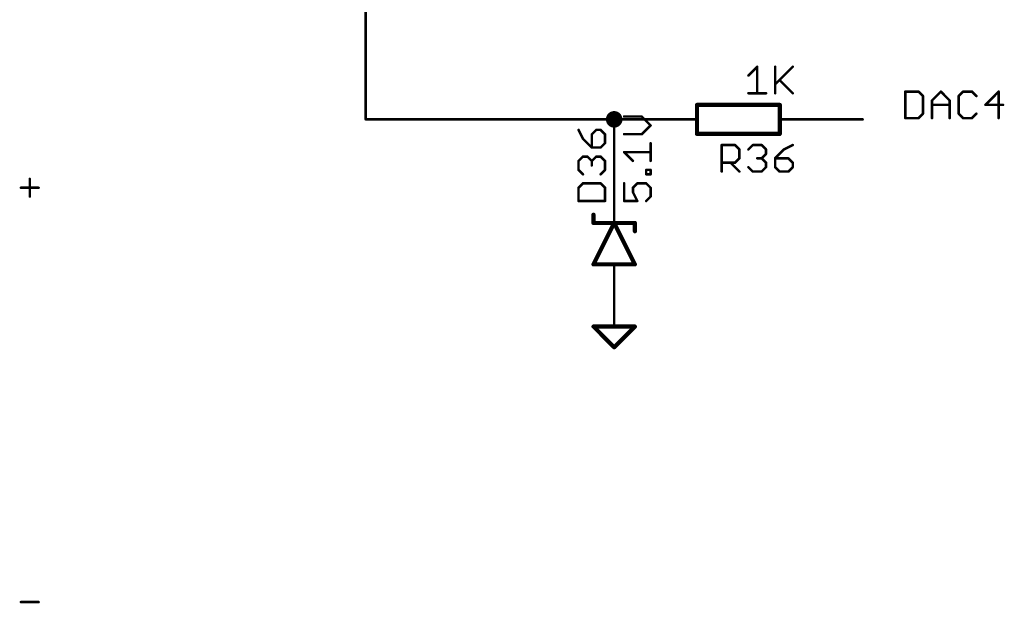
# Model space of a CAD drawing. Extents: x -61 to 240, y -139 to 283.
# Tile 36 of 77: x 179 to 240, y -83 to -47. Entities that reach past the tile are written whole.
import ezdxf

# ---------------------------------------------------------------- set-up
doc = ezdxf.new("R2010")
doc.units = 0
for name, color, linetype in [('91', 94, 'CONTINUOUS'), ('94', 14, 'CONTINUOUS'), ('95', 251, 'CONTINUOUS'), ('96', 251, 'CONTINUOUS')]:
    doc.layers.add(name, color=color, linetype=linetype)

msp = doc.modelspace()

# ---------------------------------------------------------------- linework, layer by layer
at = {"layer": '91', "const_width": 0.1524}
for points in [[(200.66, -53.34), (200.66, 17.78)], [(233.7562, -51.6368), (233.7562, -53.2638)], [(234.5697, -51.6368), (233.7562, -51.6368)], [(234.8409, -51.908), (234.5697, -51.6368)], [(234.8409, -52.9926), (234.8409, -51.908)], [(235.3934, -52.1791), (235.9357, -51.6368)], [(235.9357, -51.6368), (236.478, -52.1791)], [(237.3017, -51.6368), (237.0305, -51.908)], [(237.0305, -51.908), (237.0305, -52.9926)], [(237.844, -51.6368), (237.3017, -51.6368)], [(238.1152, -51.908), (237.844, -51.6368)], [(239.4812, -51.6368), (238.6677, -52.4503)], [(239.4812, -53.2638), (239.4812, -51.6368)], [(235.3934, -53.2638), (235.3934, -52.1791)], [(235.3934, -52.4503), (236.478, -52.4503)], [(236.478, -52.1791), (236.478, -53.2638)], [(238.6677, -52.4503), (239.7523, -52.4503)], [(234.5697, -53.2638), (234.8409, -52.9926)], [(237.0305, -52.9926), (237.3017, -53.2638)], [(237.844, -53.2638), (238.1152, -52.9926)], [(215.9, -53.34), (200.66, -53.34)], [(218.44, -53.34), (215.9, -53.34)], [(215.9, -58.42), (215.9, -53.34)], [(228.6, -53.34), (231.14, -53.34)], [(233.7562, -53.2638), (234.5697, -53.2638)], [(237.3017, -53.2638), (237.844, -53.2638)], [(180.0557, -56.988), (180.0557, -58.0726)], [(179.5134, -57.5303), (180.598, -57.5303)], [(179.5134, -82.9303), (180.598, -82.9303)]]:
    msp.add_lwpolyline(points, dxfattribs=at)
at = {"layer": '91'}
for points, const_width in [([(233.7943, -51.6368, 1), (233.7181, -51.6368)], 0.0762), ([(233.7562, -51.5987, 1), (233.7562, -51.6749)], 0.0762), ([(234.5966, -51.6099, 1), (234.5428, -51.6638)], 0.0762), ([(234.5697, -51.6749, 1), (234.5697, -51.5987)], 0.0762), ([(234.879, -51.908, 1), (234.8028, -51.908)], 0.0762), ([(234.8139, -51.9349, 1), (234.8678, -51.881)], 0.0762), ([(235.9626, -51.6099, 1), (235.9087, -51.6638)], 0.0762), ([(235.9626, -51.6638, 1), (235.9087, -51.6099)], 0.0762), ([(237.0686, -51.908, 1), (236.9924, -51.908)], 0.0762), ([(237.0036, -51.881, 1), (237.0575, -51.9349)], 0.0762), ([(237.3017, -51.5987, 1), (237.3017, -51.6749)], 0.0762), ([(237.3286, -51.6638, 1), (237.2747, -51.6099)], 0.0762), ([(237.8709, -51.6099, 1), (237.8171, -51.6638)], 0.0762), ([(237.844, -51.6749, 1), (237.844, -51.5987)], 0.0762), ([(238.0882, -51.9349, 1), (238.1421, -51.881)], 0.0762), ([(239.5193, -51.6368, 1), (239.4431, -51.6368)], 0.0762), ([(239.5081, -51.6638, 1), (239.4542, -51.6099)], 0.0762), ([(235.3664, -52.1522, 1), (235.4203, -52.2061)], 0.0762), ([(235.4315, -52.1791, 1), (235.3553, -52.1791)], 0.0762), ([(235.3934, -52.4122, 1), (235.3934, -52.4884)], 0.0762), ([(236.5161, -52.1791, 1), (236.4399, -52.1791)], 0.0762), ([(236.4511, -52.2061, 1), (236.505, -52.1522)], 0.0762), ([(236.478, -52.4884, 1), (236.478, -52.4122)], 0.0762), ([(238.6677, -52.4122, 1), (238.6677, -52.4884)], 0.0762), ([(238.6407, -52.4234, 1), (238.6946, -52.4772)], 0.0762), ([(239.7523, -52.4884, 1), (239.7523, -52.4122)], 0.0762), ([(215.9, -53.594, 1), (215.9, -53.086, 1), (215.9, -53.594)], 0.508), ([(234.8028, -52.9926, 1), (234.879, -52.9926)], 0.0762), ([(234.8678, -53.0196, 1), (234.8139, -52.9657)], 0.0762), ([(237.0575, -52.9657, 1), (237.0036, -53.0196)], 0.0762), ([(236.9924, -52.9926, 1), (237.0686, -52.9926)], 0.0762), ([(238.1421, -53.0196, 1), (238.0882, -52.9657)], 0.0762), ([(200.66, -53.3019, 1), (200.66, -53.3781)], 0.0762), ([(200.6219, -53.34, 1), (200.6981, -53.34)], 0.0762), ([(215.9, -53.3019, 1), (215.9, -53.3781)], 0.0762), ([(215.9381, -53.34, 1), (215.8619, -53.34)], 0.0762), ([(215.9, -53.3781, 1), (215.9, -53.3019)], 0.0762), ([(218.44, -53.3781, 1), (218.44, -53.3019)], 0.0762), ([(228.6, -53.3019, 1), (228.6, -53.3781)], 0.0762), ([(231.14, -53.3781, 1), (231.14, -53.3019)], 0.0762), ([(233.7562, -53.2257, 1), (233.7562, -53.3019)], 0.0762), ([(233.7181, -53.2638, 1), (233.7943, -53.2638)], 0.0762), ([(234.5428, -53.2369, 1), (234.5966, -53.2907)], 0.0762), ([(234.5697, -53.3019, 1), (234.5697, -53.2257)], 0.0762), ([(235.3553, -53.2638, 1), (235.4315, -53.2638)], 0.0762), ([(236.4399, -53.2638, 1), (236.5161, -53.2638)], 0.0762), ([(237.3017, -53.2257, 1), (237.3017, -53.3019)], 0.0762), ([(237.2747, -53.2907, 1), (237.3286, -53.2369)], 0.0762), ([(237.8171, -53.2369, 1), (237.8709, -53.2907)], 0.0762), ([(237.844, -53.3019, 1), (237.844, -53.2257)], 0.0762), ([(239.4431, -53.2638, 1), (239.5193, -53.2638)], 0.0762), ([(180.0938, -56.988, 1), (180.0176, -56.988)], 0.0762), ([(179.5134, -57.4922, 1), (179.5134, -57.5684)], 0.0762), ([(180.598, -57.5684, 1), (180.598, -57.4922)], 0.0762), ([(180.0176, -58.0726, 1), (180.0938, -58.0726)], 0.0762), ([(215.8619, -58.42, 1), (215.9381, -58.42)], 0.0762), ([(179.5134, -82.8922, 1), (179.5134, -82.9684)], 0.0762), ([(180.598, -82.9684, 1), (180.598, -82.8922)], 0.0762)]:
    msp.add_lwpolyline(points, format="xyb", dxfattribs=dict(at, const_width=const_width))
at = {"layer": '94'}
for points, const_width in [([(226.06, -52.451), (220.98, -52.451)], 0.254), ([(220.98, -52.451), (220.98, -54.229)], 0.254), ([(226.06, -52.451), (226.06, -54.229)], 0.254), ([(218.44, -53.34), (220.98, -53.34)], 0.1524), ([(228.6, -53.34), (226.06, -53.34)], 0.1524), ([(220.98, -54.229), (226.06, -54.229)], 0.254), ([(215.9, -58.42), (215.9, -59.69)], 0.1524), ([(214.63, -59.69), (214.63, -59.182)], 0.254), ([(215.9, -59.69), (214.63, -62.23)], 0.254), ([(214.63, -59.69), (215.9, -59.69)], 0.254), ([(217.17, -62.23), (215.9, -59.69)], 0.254), ([(215.9, -59.69), (217.17, -59.69)], 0.254), ([(217.17, -59.69), (217.17, -60.198)], 0.254), ([(214.63, -62.23), (215.9, -62.23)], 0.254), ([(215.9, -62.23), (217.17, -62.23)], 0.254), ([(215.9, -63.5), (215.9, -62.23)], 0.1524), ([(215.9, -63.5), (215.9, -66.04)], 0.1524), ([(214.63, -66.04), (217.17, -66.04)], 0.254), ([(215.9, -67.31), (214.63, -66.04)], 0.254), ([(217.17, -66.04), (215.9, -67.31)], 0.254)]:
    msp.add_lwpolyline(points, dxfattribs=dict(at, const_width=const_width))
for points, const_width in [([(220.98, -52.3875, 1), (220.98, -52.5145)], 0.127), ([(221.0435, -52.451, 1), (220.9165, -52.451)], 0.127), ([(226.1235, -52.451, 1), (225.9965, -52.451)], 0.127), ([(226.06, -52.5145, 1), (226.06, -52.3875)], 0.127), ([(218.44, -53.3019, 1), (218.44, -53.3781)], 0.0762), ([(220.98, -53.3781, 1), (220.98, -53.3019)], 0.0762), ([(226.06, -53.3019, 1), (226.06, -53.3781)], 0.0762), ([(228.6, -53.3781, 1), (228.6, -53.3019)], 0.0762), ([(220.98, -54.1655, 1), (220.98, -54.2925)], 0.127), ([(220.9165, -54.229, 1), (221.0435, -54.229)], 0.127), ([(225.9965, -54.229, 1), (226.1235, -54.229)], 0.127), ([(226.06, -54.2925, 1), (226.06, -54.1655)], 0.127), ([(215.9381, -58.42, 1), (215.8619, -58.42)], 0.0762), ([(214.6935, -59.182, 1), (214.5665, -59.182)], 0.127), ([(214.63, -59.6265, 1), (214.63, -59.7535)], 0.127), ([(214.5665, -59.69, 1), (214.6935, -59.69)], 0.127), ([(215.9568, -59.6616, 1), (215.8432, -59.7184)], 0.127), ([(215.9, -59.6265, 1), (215.9, -59.7535)], 0.127), ([(215.9568, -59.7184, 1), (215.8432, -59.6616)], 0.127), ([(215.8619, -59.69, 1), (215.9381, -59.69)], 0.0762), ([(215.9, -59.7535, 1), (215.9, -59.6265)], 0.127), ([(217.2335, -59.69, 1), (217.1065, -59.69)], 0.127), ([(217.17, -59.7535, 1), (217.17, -59.6265)], 0.127), ([(217.1065, -60.198, 1), (217.2335, -60.198)], 0.127), ([(214.63, -62.1665, 1), (214.63, -62.2935)], 0.127), ([(214.5732, -62.2016, 1), (214.6868, -62.2584)], 0.127), ([(215.9, -62.1665, 1), (215.9, -62.2935)], 0.127), ([(215.9381, -62.23, 1), (215.8619, -62.23)], 0.0762), ([(215.9, -62.2935, 1), (215.9, -62.1665)], 0.127), ([(217.1132, -62.2584, 1), (217.2268, -62.2016)], 0.127), ([(217.17, -62.2935, 1), (217.17, -62.1665)], 0.127), ([(215.9381, -63.5, 1), (215.8619, -63.5)], 0.0762), ([(215.8619, -63.5, 1), (215.9381, -63.5)], 0.0762), ([(214.63, -65.9765, 1), (214.63, -66.1035)], 0.127), ([(214.6749, -65.9951, 1), (214.5851, -66.0849)], 0.127), ([(215.8619, -66.04, 1), (215.9381, -66.04)], 0.0762), ([(217.2149, -66.0849, 1), (217.1251, -65.9951)], 0.127), ([(217.17, -66.1035, 1), (217.17, -65.9765)], 0.127), ([(215.8551, -67.2651, 1), (215.9449, -67.3549)], 0.127), ([(215.8551, -67.3549, 1), (215.9449, -67.2651)], 0.127)]:
    msp.add_lwpolyline(points, format="xyb", dxfattribs=dict(at, const_width=const_width))
at = {"layer": '95', "const_width": 0.1524}
for points in [[(213.7142, -53.9848), (213.9854, -54.5272)], [(214.7989, -53.9848), (214.5277, -54.256)], [(214.5277, -54.256), (214.5277, -55.0695)], [(215.07, -53.9848), (214.7989, -53.9848)], [(215.3412, -54.256), (215.07, -53.9848)], [(215.3412, -54.7983), (215.3412, -54.256)], [(213.9854, -54.5272), (214.5277, -55.0695)], [(215.07, -55.0695), (215.3412, -54.7983)], [(222.4947, -56.5404), (222.4947, -54.9134)], [(222.4947, -54.9134), (223.3082, -54.9134)], [(223.3082, -54.9134), (223.5794, -55.1846)], [(224.1319, -55.1846), (224.403, -54.9134)], [(224.403, -54.9134), (224.9454, -54.9134)], [(224.9454, -54.9134), (225.2165, -55.1846)], [(226.8537, -54.9134), (226.3114, -55.1846)], [(213.7142, -55.8932), (213.9854, -55.622)], [(213.9854, -55.622), (214.2565, -55.622)], [(214.2565, -55.622), (214.5277, -55.8932)], [(214.5277, -55.0695), (215.07, -55.0695)], [(214.5277, -55.8932), (214.7989, -55.622)], [(214.7989, -55.622), (215.07, -55.622)], [(215.07, -55.622), (215.3412, -55.8932)], [(223.5794, -55.1846), (223.5794, -55.7269)], [(225.2165, -55.4557), (224.9454, -55.7269)], [(225.2165, -55.1846), (225.2165, -55.4557)], [(226.3114, -55.1846), (225.769, -55.7269)], [(213.7142, -56.4355), (213.7142, -55.8932)], [(214.5277, -55.8932), (214.5277, -56.1643)], [(215.3412, -55.8932), (215.3412, -56.4355)], [(223.3082, -55.9981), (222.4947, -55.9981)], [(223.0371, -55.9981), (223.5794, -56.5404)], [(223.5794, -55.7269), (223.3082, -55.9981)], [(224.9454, -55.7269), (224.6742, -55.7269)], [(224.9454, -55.7269), (225.2165, -55.9981)], [(225.2165, -55.9981), (225.2165, -56.2692)], [(225.769, -55.7269), (225.769, -56.2692)], [(226.5825, -55.7269), (225.769, -55.7269)], [(226.8537, -55.9981), (226.5825, -55.7269)], [(226.8537, -56.2692), (226.8537, -55.9981)], [(213.9854, -56.7066), (213.7142, -56.4355)], [(215.3412, -56.4355), (215.07, -56.7066)], [(224.403, -56.5404), (224.1319, -56.2692)], [(224.9454, -56.5404), (224.403, -56.5404)], [(225.2165, -56.2692), (224.9454, -56.5404)], [(225.769, -56.2692), (226.0402, -56.5404)], [(226.0402, -56.5404), (226.5825, -56.5404)], [(226.5825, -56.5404), (226.8537, -56.2692)], [(213.9854, -57.2591), (213.7142, -57.5303)], [(215.07, -57.2591), (213.9854, -57.2591)], [(215.3412, -57.5303), (215.07, -57.2591)], [(213.7142, -57.5303), (213.7142, -58.3438)], [(215.3412, -58.3438), (215.3412, -57.5303)], [(213.7142, -58.3438), (215.3412, -58.3438)]]:
    msp.add_lwpolyline(points, dxfattribs=at)
at = {"layer": '95', "const_width": 0.0762}
for points in [[(213.7483, -53.9678, 1), (213.6801, -54.0019)], [(214.5658, -54.256, 1), (214.4896, -54.256)], [(214.5008, -54.2291, 1), (214.5546, -54.2829)], [(214.7989, -53.9467, 1), (214.7989, -54.0229)], [(214.8258, -54.0118, 1), (214.7719, -53.9579)], [(215.097, -53.9579, 1), (215.0431, -54.0118)], [(215.07, -54.0229, 1), (215.07, -53.9467)], [(215.3793, -54.256, 1), (215.3031, -54.256)], [(215.3143, -54.2829, 1), (215.3681, -54.2291)], [(214.0123, -54.5002, 1), (213.9584, -54.5541)], [(213.9513, -54.5442, 1), (214.0195, -54.5101)], [(215.3031, -54.7983, 1), (215.3793, -54.7983)], [(215.3681, -54.8253, 1), (215.3143, -54.7714)], [(222.5328, -54.9134, 1), (222.4566, -54.9134)], [(222.4947, -54.8753, 1), (222.4947, -54.9515)], [(223.3352, -54.8865, 1), (223.2813, -54.9404)], [(223.3082, -54.9515, 1), (223.3082, -54.8753)], [(224.403, -54.8753, 1), (224.403, -54.9515)], [(224.43, -54.9404, 1), (224.3761, -54.8865)], [(224.9723, -54.8865, 1), (224.9184, -54.9404)], [(224.9454, -54.9515, 1), (224.9454, -54.8753)], [(226.8707, -54.9475, 1), (226.8367, -54.8793)], [(213.9854, -55.5839, 1), (213.9854, -55.6601)], [(214.0123, -55.6489, 1), (213.9584, -55.595)], [(214.2835, -55.595, 1), (214.2296, -55.6489)], [(214.2565, -55.6601, 1), (214.2565, -55.5839)], [(214.5277, -55.0314, 1), (214.5277, -55.1076)], [(214.4896, -55.0695, 1), (214.5658, -55.0695)], [(214.5008, -55.0964, 1), (214.5546, -55.0425)], [(214.7989, -55.5839, 1), (214.7989, -55.6601)], [(214.8258, -55.6489, 1), (214.7719, -55.595)], [(215.0431, -55.0425, 1), (215.097, -55.0964)], [(215.097, -55.595, 1), (215.0431, -55.6489)], [(215.07, -55.1076, 1), (215.07, -55.0314)], [(215.07, -55.6601, 1), (215.07, -55.5839)], [(223.6175, -55.1846, 1), (223.5413, -55.1846)], [(223.5524, -55.2115, 1), (223.6063, -55.1576)], [(224.1049, -55.1576, 1), (224.1588, -55.2115)], [(225.2546, -55.1846, 1), (225.1784, -55.1846)], [(225.1784, -55.4557, 1), (225.2546, -55.4557)], [(225.1896, -55.2115, 1), (225.2435, -55.1576)], [(225.2435, -55.4827, 1), (225.1896, -55.4288)], [(226.2943, -55.1505, 1), (226.3284, -55.2187)], [(226.3383, -55.2115, 1), (226.2844, -55.1576)], [(213.7523, -55.8932, 1), (213.6761, -55.8932)], [(213.6873, -55.8662, 1), (213.7412, -55.9201)], [(214.5658, -55.8932, 1), (214.4896, -55.8932)], [(214.5008, -55.8662, 1), (214.5546, -55.9201)], [(214.4896, -56.1643, 1), (214.5658, -56.1643)], [(214.5008, -55.9201, 1), (214.5546, -55.8662)], [(215.3793, -55.8932, 1), (215.3031, -55.8932)], [(215.3143, -55.9201, 1), (215.3681, -55.8662)], [(222.4947, -55.96, 1), (222.4947, -56.0362)], [(223.064, -55.9711, 1), (223.0101, -56.025)], [(223.2813, -55.9711, 1), (223.3352, -56.025)], [(223.3082, -56.0362, 1), (223.3082, -55.96)], [(223.5413, -55.7269, 1), (223.6175, -55.7269)], [(223.6063, -55.7538, 1), (223.5524, -55.7)], [(224.6742, -55.6888, 1), (224.6742, -55.765)], [(224.9723, -55.7, 1), (224.9184, -55.7538)], [(224.9184, -55.7, 1), (224.9723, -55.7538)], [(224.9454, -55.765, 1), (224.9454, -55.6888)], [(225.2546, -55.9981, 1), (225.1784, -55.9981)], [(225.1896, -56.025, 1), (225.2435, -55.9711)], [(225.8071, -55.7269, 1), (225.7309, -55.7269)], [(225.769, -55.6888, 1), (225.769, -55.765)], [(225.7421, -55.7, 1), (225.796, -55.7538)], [(226.6095, -55.7, 1), (226.5556, -55.7538)], [(226.5825, -55.765, 1), (226.5825, -55.6888)], [(226.8918, -55.9981, 1), (226.8156, -55.9981)], [(226.8268, -56.025, 1), (226.8806, -55.9711)], [(213.7412, -56.4085, 1), (213.6873, -56.4624)], [(213.6761, -56.4355, 1), (213.7523, -56.4355)], [(213.9584, -56.7336, 1), (214.0123, -56.6797)], [(215.0431, -56.6797, 1), (215.097, -56.7336)], [(215.3031, -56.4355, 1), (215.3793, -56.4355)], [(215.3681, -56.4624, 1), (215.3143, -56.4085)], [(222.4566, -56.5404, 1), (222.5328, -56.5404)], [(223.5524, -56.5673, 1), (223.6063, -56.5135)], [(224.1588, -56.2423, 1), (224.1049, -56.2962)], [(224.403, -56.5023, 1), (224.403, -56.5785)], [(224.3761, -56.5673, 1), (224.43, -56.5135)], [(224.9184, -56.5135, 1), (224.9723, -56.5673)], [(224.9454, -56.5785, 1), (224.9454, -56.5023)], [(225.1784, -56.2692, 1), (225.2546, -56.2692)], [(225.2435, -56.2962, 1), (225.1896, -56.2423)], [(225.796, -56.2423, 1), (225.7421, -56.2962)], [(225.7309, -56.2692, 1), (225.8071, -56.2692)], [(226.0402, -56.5023, 1), (226.0402, -56.5785)], [(226.0133, -56.5673, 1), (226.0671, -56.5135)], [(226.5556, -56.5135, 1), (226.6095, -56.5673)], [(226.5825, -56.5785, 1), (226.5825, -56.5023)], [(226.8156, -56.2692, 1), (226.8918, -56.2692)], [(226.8806, -56.2962, 1), (226.8268, -56.2423)], [(213.9854, -57.221, 1), (213.9854, -57.2972)], [(214.0123, -57.2861, 1), (213.9584, -57.2322)], [(215.097, -57.2322, 1), (215.0431, -57.2861)], [(215.07, -57.2972, 1), (215.07, -57.221)], [(213.7523, -57.5303, 1), (213.6761, -57.5303)], [(213.6873, -57.5034, 1), (213.7412, -57.5572)], [(215.3793, -57.5303, 1), (215.3031, -57.5303)], [(215.3143, -57.5572, 1), (215.3681, -57.5034)], [(213.7142, -58.3057, 1), (213.7142, -58.3819)], [(213.6761, -58.3438, 1), (213.7523, -58.3438)], [(215.3031, -58.3438, 1), (215.3793, -58.3438)], [(215.3412, -58.3819, 1), (215.3412, -58.3057)]]:
    msp.add_lwpolyline(points, format="xyb", dxfattribs=at)
at = {"layer": '96', "const_width": 0.1524}
for points in [[(224.1319, -50.6551), (224.6742, -50.1128)], [(224.6742, -50.1128), (224.6742, -51.7398)], [(225.769, -50.1128), (225.769, -51.7398)], [(225.769, -51.1975), (226.8537, -50.1128)], [(226.0402, -50.9263), (226.8537, -51.7398)], [(224.1319, -51.7398), (225.2165, -51.7398)], [(217.5929, -53.1663), (216.5082, -53.1663)], [(218.1352, -53.7086), (217.5929, -53.1663)], [(217.5929, -54.2509), (218.1352, -53.7086)], [(216.5082, -54.2509), (217.5929, -54.2509)], [(218.1352, -55.8881), (218.1352, -54.8034)], [(217.0505, -55.8881), (216.5082, -55.3457)], [(216.5082, -55.3457), (218.1352, -55.3457)], [(217.864, -56.7066), (217.864, -56.4355)], [(217.864, -56.4355), (218.1352, -56.4355)], [(218.1352, -56.7066), (217.864, -56.7066)], [(218.1352, -56.4355), (218.1352, -56.7066)], [(216.5082, -57.2591), (216.5082, -58.3438)], [(217.0505, -57.5303), (217.3217, -57.2591)], [(217.3217, -57.2591), (217.864, -57.2591)], [(217.864, -57.2591), (218.1352, -57.5303)], [(217.0505, -57.8015), (217.0505, -57.5303)], [(217.3217, -58.3438), (217.0505, -57.8015)], [(218.1352, -57.5303), (218.1352, -58.0726)], [(216.5082, -58.3438), (217.3217, -58.3438)], [(218.1352, -58.0726), (217.864, -58.3438)]]:
    msp.add_lwpolyline(points, dxfattribs=at)
at = {"layer": '96', "const_width": 0.0762}
for points in [[(224.7123, -50.1128, 1), (224.6361, -50.1128)], [(224.7012, -50.1398, 1), (224.6473, -50.0859)], [(225.8071, -50.1128, 1), (225.7309, -50.1128)], [(226.8806, -50.1398, 1), (226.8268, -50.0859)], [(224.1049, -50.6282, 1), (224.1588, -50.6821)], [(225.7421, -51.1705, 1), (225.796, -51.2244)], [(226.0671, -50.8994, 1), (226.0133, -50.9532)], [(224.1319, -51.7017, 1), (224.1319, -51.7779)], [(224.6361, -51.7398, 1), (224.7123, -51.7398)], [(225.2165, -51.7779, 1), (225.2165, -51.7017)], [(225.7309, -51.7398, 1), (225.8071, -51.7398)], [(226.8268, -51.7667, 1), (226.8806, -51.7129)], [(216.5082, -53.1282, 1), (216.5082, -53.2044)], [(217.6198, -53.1393, 1), (217.5659, -53.1932)], [(217.5929, -53.2044, 1), (217.5929, -53.1282)], [(218.1621, -53.7355, 1), (218.1083, -53.6816)], [(218.1083, -53.7355, 1), (218.1621, -53.6816)], [(216.5082, -54.2128, 1), (216.5082, -54.289)], [(217.5659, -54.224, 1), (217.6198, -54.2779)], [(217.5929, -54.289, 1), (217.5929, -54.2128)], [(218.1733, -54.8034, 1), (218.0971, -54.8034)], [(216.5352, -55.3188, 1), (216.4813, -55.3727)], [(216.5082, -55.3076, 1), (216.5082, -55.3838)], [(218.1352, -55.3838, 1), (218.1352, -55.3076)], [(217.0236, -55.915, 1), (217.0775, -55.8611)], [(218.0971, -55.8881, 1), (218.1733, -55.8881)], [(217.9021, -56.4355, 1), (217.8259, -56.4355)], [(217.864, -56.3974, 1), (217.864, -56.4736)], [(217.864, -56.6685, 1), (217.864, -56.7447)], [(217.8259, -56.7066, 1), (217.9021, -56.7066)], [(218.1733, -56.4355, 1), (218.0971, -56.4355)], [(218.0971, -56.7066, 1), (218.1733, -56.7066)], [(218.1352, -56.4736, 1), (218.1352, -56.3974)], [(218.1352, -56.7447, 1), (218.1352, -56.6685)], [(216.5463, -57.2591, 1), (216.4701, -57.2591)], [(217.3217, -57.221, 1), (217.3217, -57.2972)], [(217.3486, -57.2861, 1), (217.2948, -57.2322)], [(217.891, -57.2322, 1), (217.8371, -57.2861)], [(217.864, -57.2972, 1), (217.864, -57.221)], [(217.0886, -57.5303, 1), (217.0124, -57.5303)], [(217.0124, -57.8015, 1), (217.0886, -57.8015)], [(217.0236, -57.5034, 1), (217.0775, -57.5572)], [(217.0846, -57.7844, 1), (217.0165, -57.8185)], [(218.1733, -57.5303, 1), (218.0971, -57.5303)], [(218.1083, -57.5572, 1), (218.1621, -57.5034)], [(216.5082, -58.3057, 1), (216.5082, -58.3819)], [(216.4701, -58.3438, 1), (216.5463, -58.3438)], [(217.2876, -58.3608, 1), (217.3558, -58.3268)], [(217.3217, -58.3819, 1), (217.3217, -58.3057)], [(217.8371, -58.3169, 1), (217.891, -58.3707)], [(218.0971, -58.0726, 1), (218.1733, -58.0726)], [(218.1621, -58.0996, 1), (218.1083, -58.0457)]]:
    msp.add_lwpolyline(points, format="xyb", dxfattribs=at)

doc.saveas('drawing.dxf')
